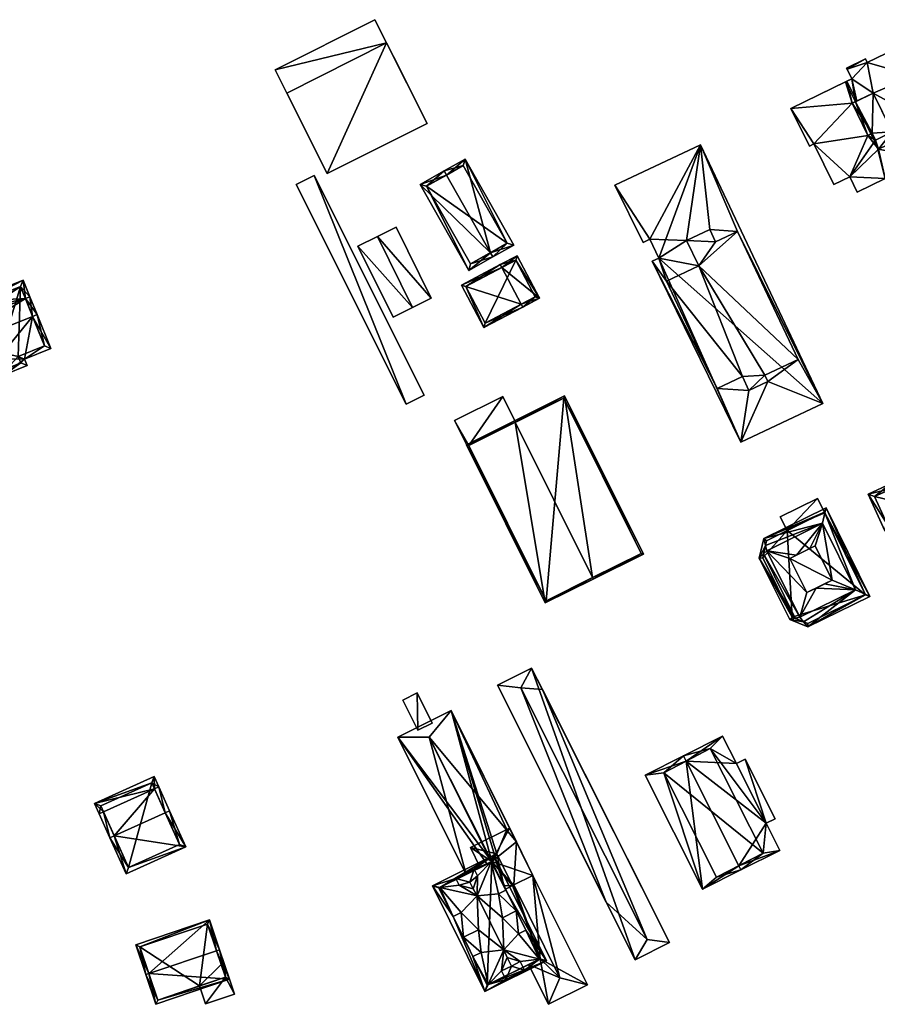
# Model space of a CAD drawing. Header units: inches. Extents: x 2685601 to 2690022, y 1235992 to 1239010.
# Tile 106 of 256: x 2686160 to 2686293, y 1237142 to 1237295. Entities that reach past the tile are written whole.
import ezdxf

# ---------------------------------------------------------------- set-up
doc = ezdxf.new("R2010")
doc.units = ezdxf.units.IN
doc.header["$MEASUREMENT"] = 0
for name, color, linetype in [('Flugdach', 10, 'Continuous'), ('Gebaeude Einzelhaus', 10, 'Continuous'), ('Offenes Gebaeude', 10, 'Continuous')]:
    doc.layers.add(name, color=color, linetype=linetype)

msp = doc.modelspace()

# ---------------------------------------------------------------- meshes
at = {"layer": 'Flugdach'}
mesh = msp.add_polyface(dxfattribs=at)
corners = [(2686216.535, 1237291.521, 429.299), (2686199.25, 1237287.36, 429.299), (2686201.067, 1237283.746, 429.299), (2686214.719, 1237295.135, 429.299), (2686216.535, 1237291.521, 429.199), (2686217.581, 1237289.44, 429.299), (2686217.581, 1237289.44, 429.199), (2686214.719, 1237295.135, 429.199), (2686199.25, 1237287.36, 429.199), (2686201.067, 1237283.746, 429.199), (2686202.113, 1237281.665, 429.199), (2686202.113, 1237281.665, 429.299)]
mesh.append_faces([[corners[k] for k in face] for face in [(3, 1, 0), (0, 1, 2)]], dxfattribs={"color": 13})
mesh.append_faces([[corners[k] for k in face] for face in [(8, 4, 9), (8, 7, 4), (2, 10, 11), (1, 9, 2), (2, 9, 10), (1, 8, 9), (1, 3, 8), (8, 3, 7), (0, 7, 3), (0, 4, 7), (0, 5, 4), (4, 5, 6)]], dxfattribs={"color": 41})
mesh = msp.add_polyface(dxfattribs=at)
corners = [(2686240.684, 1237191.256, 428.021), (2686239.015, 1237194.584, 428.021), (2686237.349, 1237191.514, 428.84), (2686256.916, 1237152.505, 428.839), (2686260.374, 1237152.005, 428.021), (2686255.073, 1237149.346, 428.021), (2686233.714, 1237191.925, 428.021), (2686250.59, 1237158.282, 428.021), (2686260.374, 1237152.005, 427.921), (2686255.073, 1237149.346, 427.921), (2686239.015, 1237194.584, 427.921), (2686233.714, 1237191.925, 427.921)]
mesh.append_faces([[corners[k] for k in face] for face in [(7, 2, 6), (7, 3, 2), (7, 5, 3), (1, 6, 2), (5, 4, 3), (0, 3, 4), (0, 2, 3), (0, 1, 2)]], dxfattribs={"color": 13})
mesh.append_faces([[corners[k] for k in face] for face in [(10, 9, 11), (8, 9, 10), (7, 11, 9), (7, 6, 11), (5, 7, 9), (6, 1, 11), (11, 1, 10), (0, 8, 10), (1, 0, 10), (0, 4, 8), (4, 5, 8), (8, 5, 9)]], dxfattribs={"color": 41})
at = {"layer": 'Gebaeude Einzelhaus'}
mesh = msp.add_polyface(dxfattribs=at)
corners = [(2686207.338, 1237271.271, 432.112), (2686222.806, 1237279.048, 432.112), (2686216.535, 1237291.521, 432.112), (2686201.066, 1237283.746, 432.112), (2686201.067, 1237283.746, 429.299), (2686216.535, 1237291.521, 429.299), (2686216.535, 1237291.521, 420.496), (2686201.066, 1237283.746, 420.496), (2686201.067, 1237283.746, 429.199), (2686216.535, 1237291.521, 429.199), (2686202.112, 1237281.665, 429.299), (2686202.112, 1237281.665, 429.199), (2686207.338, 1237271.271, 420.496), (2686222.806, 1237279.048, 420.496), (2686217.581, 1237289.44, 429.199), (2686217.581, 1237289.44, 429.299)]
mesh.append_faces([[corners[k] for k in face] for face in [(0, 2, 3), (0, 1, 2)]], dxfattribs={"color": 13})
mesh.append_faces([[corners[k] for k in face] for face in [(7, 6, 12), (12, 6, 13), (1, 15, 2), (2, 15, 5), (1, 14, 15), (14, 6, 9), (1, 13, 14), (14, 13, 6), (1, 0, 13), (13, 0, 12), (0, 11, 12), (12, 11, 7), (7, 11, 8), (3, 10, 0), (0, 10, 11), (3, 4, 10), (6, 8, 9), (6, 7, 8), (3, 2, 4), (4, 2, 5)]], dxfattribs={"color": 41})
mesh = msp.add_polyface(dxfattribs=at)
corners = [(2686294.896, 1237277.721, 439.545), (2686291.823, 1237277.541, 439.545), (2686292.344, 1237276.474, 439.545), (2686291.949, 1237283.753, 439.545), (2686288.698, 1237282.165, 439.545), (2686291.123, 1237277.2, 439.545), (2686296.94, 1237291.355, 436.669), (2686298.211, 1237286.436, 436.669), (2686299.125, 1237286.881, 436.669), (2686291.05, 1237288.478, 436.669), (2686291.949, 1237283.753, 436.669), (2686298.37, 1237280.21, 436.669), (2686301.664, 1237279.369, 436.669), (2686287.928, 1237287.437, 436.669), (2686290.771, 1237289.048, 436.669), (2686288.639, 1237285.983, 436.669), (2686287.84, 1237287.616, 436.669), (2686289.413, 1237282.514, 436.669), (2686287.896, 1237285.62, 436.669), (2686294.584, 1237278.36, 436.669), (2686299.336, 1237278.232, 436.669), (2686282.763, 1237275.861, 437.996), (2686291.123, 1237277.2, 437.996), (2686288.698, 1237282.165, 437.996), (2686288.333, 1237270.774, 437.996), (2686292.344, 1237276.474, 437.996), (2686291.823, 1237277.541, 437.996), (2686287.896, 1237285.62, 437.996), (2686289.413, 1237282.514, 437.996), (2686279.216, 1237281.38, 437.996), (2686282.075, 1237275.526, 437.996), (2686285.843, 1237269.558, 437.996), (2686293.814, 1237270.513, 437.996), (2686289.493, 1237268.401, 437.996), (2686301.746, 1237273.3, 437.996), (2686294.243, 1237269.635, 437.996), (2686294.896, 1237277.721, 437.996), (2686298.37, 1237280.21, 437.996), (2686294.584, 1237278.36, 437.996), (2686291.823, 1237277.541, 416.131), (2686294.896, 1237277.721, 416.131), (2686292.344, 1237276.474, 416.131), (2686291.949, 1237283.753, 416.131), (2686289.196, 1237282.408, 416.131), (2686291.621, 1237277.443, 416.131), (2686291.123, 1237277.2, 416.131), (2686288.698, 1237282.165, 416.131), (2686291.05, 1237288.478, 416.131), (2686296.94, 1237291.355, 416.131), (2686290.771, 1237289.048, 416.131), (2686287.84, 1237287.616, 416.131), (2686287.928, 1237287.437, 416.131), (2686288.639, 1237285.983, 416.131), (2686287.679, 1237285.514, 416.131), (2686287.679, 1237285.514, 436.669), (2686301.664, 1237279.369, 416.131), (2686299.336, 1237278.232, 416.131), (2686298.211, 1237286.436, 416.131), (2686299.125, 1237286.881, 416.131), (2686292.796, 1237275.038, 416.131), (2686279.216, 1237281.38, 416.131), (2686282.075, 1237275.526, 416.131), (2686282.763, 1237275.861, 416.131), (2686285.843, 1237269.558, 416.131), (2686288.333, 1237270.774, 416.131), (2686289.493, 1237268.401, 416.131), (2686293.814, 1237270.513, 416.131), (2686294.243, 1237269.635, 416.131), (2686301.746, 1237273.3, 416.131)]
mesh.append_faces([[corners[k] for k in face] for face in [(36, 37, 38), (36, 34, 37), (25, 32, 36), (36, 32, 34), (34, 32, 35), (25, 24, 32), (32, 24, 33), (24, 21, 31), (21, 29, 30), (21, 23, 29), (29, 23, 27), (27, 23, 28), (26, 22, 25), (25, 22, 24), (24, 22, 21), (21, 22, 23), (12, 11, 20), (11, 10, 19), (10, 15, 17), (17, 15, 18), (13, 14, 16), (10, 9, 15), (15, 9, 13), (13, 9, 14), (12, 7, 11), (11, 7, 10), (10, 7, 9), (9, 7, 6), (6, 7, 8), (5, 1, 4), (4, 1, 3), (3, 1, 0), (0, 1, 2)]], dxfattribs={"color": 13})
mesh.append_faces([[corners[k] for k in face] for face in [(68, 59, 56), (59, 45, 44), (46, 53, 43), (46, 60, 53), (45, 62, 46), (46, 62, 60), (60, 62, 61), (59, 64, 45), (45, 64, 62), (62, 64, 63), (67, 66, 68), (68, 66, 59), (59, 66, 64), (64, 66, 65), (27, 28, 18), (18, 28, 17), (38, 37, 19), (19, 37, 11), (37, 20, 11), (20, 68, 56), (37, 34, 20), (20, 34, 68), (34, 35, 68), (68, 35, 67), (35, 32, 67), (67, 32, 66), (32, 33, 66), (66, 33, 65), (33, 24, 65), (65, 24, 64), (24, 31, 64), (64, 31, 63), (31, 21, 63), (63, 21, 62), (21, 30, 62), (62, 30, 61), (30, 29, 61), (61, 29, 60), (29, 54, 60), (60, 54, 53), (29, 27, 54), (54, 27, 18), (41, 44, 39), (40, 59, 41), (41, 59, 44), (40, 56, 59), (42, 57, 40), (40, 57, 56), (56, 57, 55), (57, 48, 58), (42, 47, 57), (57, 47, 48), (47, 51, 49), (49, 51, 50), (53, 52, 43), (43, 52, 42), (42, 52, 47), (47, 52, 51), (6, 8, 48), (48, 8, 58), (8, 7, 58), (58, 7, 57), (7, 12, 57), (57, 12, 55), (12, 20, 55), (55, 20, 56), (18, 53, 54), (15, 52, 18), (18, 52, 53), (15, 13, 52), (52, 13, 51), (13, 16, 51), (51, 16, 50), (16, 14, 50), (50, 14, 49), (14, 9, 49), (49, 9, 47), (9, 6, 47), (47, 6, 48), (43, 45, 46), (43, 44, 45), (42, 39, 43), (43, 39, 44), (42, 40, 39), (39, 40, 41), (2, 1, 25), (25, 1, 26), (22, 26, 5), (5, 26, 1), (23, 22, 4), (4, 22, 5), (10, 28, 3), (3, 28, 4), (4, 28, 23), (10, 17, 28), (3, 38, 10), (10, 38, 19), (3, 0, 38), (38, 0, 36), (0, 2, 36), (36, 2, 25)]], dxfattribs={"color": 41})
mesh = msp.add_polyface(dxfattribs=at)
corners = [(2686263.039, 1237260.915, 430.884), (2686257.331, 1237261.076, 430.884), (2686258.716, 1237258.144, 430.884), (2686251.934, 1237269.471, 430.884), (2686265.191, 1237275.735, 430.884), (2686256.289, 1237260.584, 430.884), (2686259.9, 1237254.594, 430.884), (2686257.716, 1237257.671, 430.884), (2686264.908, 1237256.959, 430.884), (2686267.771, 1237237.93, 430.884), (2686271.455, 1237229.631, 430.883), (2686275.629, 1237239.016, 430.883), (2686284.141, 1237235.625, 430.883), (2686272.698, 1237237.631, 430.883), (2686270.939, 1237262.295, 430.884), (2686280.32, 1237242.435, 430.883), (2686266.623, 1237262.608, 430.884), (2686267.53, 1237260.685, 430.884), (2686275.164, 1237239.999, 430.883), (2686271.684, 1237239.779, 430.884), (2686271.684, 1237239.779, 433.538), (2686259.9, 1237254.594, 433.538), (2686267.771, 1237237.93, 433.538), (2686272.698, 1237237.631, 433.538), (2686275.164, 1237239.999, 433.538), (2686264.908, 1237256.959, 433.538), (2686275.629, 1237239.016, 433.538), (2686280.32, 1237242.435, 433.538), (2686270.939, 1237262.295, 433.538), (2686267.53, 1237260.685, 433.538), (2686266.623, 1237262.608, 433.538), (2686263.039, 1237260.915, 433.538), (2686251.934, 1237269.471, 416.945), (2686265.191, 1237275.735, 416.945), (2686256.289, 1237260.584, 416.945), (2686257.331, 1237261.076, 416.945), (2686258.716, 1237258.144, 416.945), (2686257.716, 1237257.671, 416.945), (2686271.455, 1237229.631, 416.945), (2686284.141, 1237235.625, 416.945)]
mesh.append_faces([[corners[k] for k in face] for face in [(31, 25, 29), (30, 31, 29), (29, 25, 28), (28, 25, 27), (27, 25, 24), (26, 24, 23), (25, 21, 20), (24, 25, 20), (23, 24, 20), (20, 21, 22), (9, 13, 19), (11, 15, 18), (14, 16, 17), (14, 4, 16), (16, 4, 0), (11, 12, 15), (15, 12, 14), (14, 12, 4), (9, 10, 13), (13, 10, 11), (11, 10, 12), (6, 7, 9), (9, 7, 10), (8, 2, 6), (2, 8, 0), (6, 2, 7), (5, 1, 3), (1, 0, 4), (3, 1, 4), (0, 1, 2)]], dxfattribs={"color": 13})
mesh.append_faces([[corners[k] for k in face] for face in [(33, 35, 32), (32, 35, 34), (37, 36, 38), (38, 36, 39), (39, 36, 33), (33, 36, 35), (4, 12, 33), (33, 12, 39), (12, 10, 39), (39, 10, 38), (10, 7, 38), (38, 7, 37), (7, 2, 37), (37, 2, 36), (2, 1, 36), (36, 1, 35), (1, 5, 35), (35, 5, 34), (5, 3, 34), (34, 3, 32), (3, 4, 32), (32, 4, 33), (22, 6, 9), (22, 21, 6), (21, 8, 6), (21, 25, 8), (25, 0, 8), (25, 31, 0), (31, 16, 0), (31, 30, 16), (30, 17, 16), (30, 29, 17), (29, 14, 17), (29, 28, 14), (28, 15, 14), (28, 27, 15), (27, 18, 15), (27, 24, 18), (24, 11, 18), (24, 26, 11), (26, 13, 11), (26, 23, 13), (23, 19, 13), (23, 20, 19), (20, 9, 19), (20, 22, 9)]], dxfattribs={"color": 41})
mesh = msp.add_polyface(dxfattribs=at)
corners = [(2686225.816, 1237271.044, 430.122), (2686225.448, 1237271.696, 430.122), (2686221.714, 1237269.589, 427.882), (2686232.615, 1237258.998, 430.122), (2686229.25, 1237256.236, 427.882), (2686232.984, 1237258.344, 430.122), (2686236.23, 1237260.176, 427.632), (2686228.694, 1237273.529, 427.632), (2686229.535, 1237257.258, 428.274), (2686222.735, 1237269.304, 428.273), (2686235.209, 1237260.461, 428.132), (2686228.409, 1237272.508, 428.133), (2686229.535, 1237257.258, 420.098), (2686235.209, 1237260.461, 420.098), (2686228.409, 1237272.508, 420.098), (2686222.735, 1237269.304, 420.098)]
mesh.append_faces([[corners[k] for k in face] for face in [(0, 9, 1), (11, 0, 1), (1, 9, 2), (10, 11, 7), (7, 11, 1), (6, 10, 7), (5, 8, 3), (3, 10, 5), (5, 10, 6), (9, 8, 4), (2, 9, 4), (4, 8, 5), (3, 7, 0), (0, 7, 1), (5, 6, 3), (3, 6, 7), (3, 4, 5), (0, 2, 3), (3, 2, 4), (0, 1, 2)]], dxfattribs={"color": 13})
mesh.append_faces([[corners[k] for k in face] for face in [(13, 15, 14), (13, 12, 15), (8, 9, 12), (12, 9, 15), (0, 11, 9), (9, 11, 15), (15, 11, 14), (11, 10, 14), (14, 10, 13), (10, 12, 13), (10, 8, 12), (10, 3, 8)]], dxfattribs={"color": 41})
mesh = msp.add_polyface(dxfattribs=at)
corners = [(2686237.41, 1237251.016, 428.711), (2686228.123, 1237253.959, 425.725), (2686231.61, 1237247.376, 425.725), (2686234.391, 1237256.713, 428.711), (2686234.156, 1237257.156, 428.711), (2686237.644, 1237250.574, 428.711), (2686240.234, 1237251.946, 426.886), (2686236.746, 1237258.528, 426.886), (2686228.799, 1237253.751, 425.944), (2686236.539, 1237257.851, 427.197), (2686231.818, 1237248.053, 425.944), (2686239.558, 1237252.154, 427.197), (2686239.558, 1237252.154, 420.117), (2686236.539, 1237257.851, 420.117), (2686228.799, 1237253.751, 420.117), (2686231.818, 1237248.053, 420.117)]
mesh.append_faces([[corners[k] for k in face] for face in [(11, 9, 6), (6, 9, 7), (10, 0, 5), (5, 0, 11), (5, 11, 6), (8, 10, 2), (2, 10, 5), (1, 8, 2), (3, 8, 4), (9, 3, 4), (7, 9, 4), (4, 8, 1), (3, 7, 4), (5, 6, 0), (0, 6, 3), (3, 6, 7), (0, 2, 5), (4, 1, 3), (3, 1, 0), (0, 1, 2)]], dxfattribs={"color": 13})
mesh.append_faces([[corners[k] for k in face] for face in [(13, 15, 14), (12, 15, 13), (10, 15, 12), (10, 12, 0), (0, 12, 11), (14, 15, 8), (8, 15, 10), (13, 14, 8), (3, 13, 8), (9, 13, 3), (12, 13, 9), (11, 12, 9)]], dxfattribs={"color": 41})
mesh = msp.add_polyface(dxfattribs=at)
corners = [(2686160.544, 1237251.88, 434.908), (2686160.206, 1237254.733, 433.391), (2686151.914, 1237251.404, 433.391), (2686161.24, 1237252.159, 434.908), (2686152.491, 1237249.965, 434.239), (2686145.197, 1237245.72, 434.908), (2686144.045, 1237246.575, 434.239), (2686144.5, 1237245.44, 434.908), (2686145.61, 1237242.675, 437.561), (2686146.307, 1237242.955, 437.561), (2686161.654, 1237249.116, 437.561), (2686162.349, 1237249.395, 437.561), (2686147.13, 1237238.89, 434.466), (2686156.268, 1237242.558, 434.466), (2686160.41, 1237242.49, 433.249), (2686157.263, 1237240.081, 432.442), (2686160.806, 1237241.504, 432.442), (2686164.468, 1237244.118, 433.249), (2686145.021, 1237246.159, 434.649), (2686147.548, 1237239.865, 435.034), (2686157.679, 1237241.058, 433.012), (2686156.684, 1237243.533, 435.035), (2686159.83, 1237241.921, 433.012), (2686163.493, 1237244.534, 433.816), (2686159.434, 1237242.906, 433.817), (2686159.79, 1237253.758, 433.8), (2686152.89, 1237250.988, 433.801), (2686153.466, 1237249.549, 434.649), (2686163.493, 1237244.534, 424.627), (2686159.79, 1237253.758, 424.627), (2686152.89, 1237250.988, 424.627), (2686153.466, 1237249.549, 424.627), (2686145.021, 1237246.159, 424.627), (2686147.548, 1237239.865, 424.627), (2686156.684, 1237243.533, 424.627), (2686157.679, 1237241.058, 424.627), (2686159.83, 1237241.921, 424.627), (2686159.434, 1237242.906, 424.627)]
mesh.append_faces([[corners[k] for k in face] for face in [(27, 18, 4), (26, 27, 4), (2, 26, 4), (25, 26, 1), (1, 26, 2), (0, 25, 3), (3, 25, 1), (10, 0, 11), (23, 10, 11), (11, 0, 3), (17, 23, 11), (22, 24, 14), (14, 24, 23), (14, 23, 17), (16, 22, 14), (20, 22, 15), (15, 22, 16), (21, 20, 13), (19, 21, 13), (13, 20, 15), (12, 19, 13), (9, 19, 8), (5, 9, 8), (8, 19, 12), (18, 5, 7), (7, 5, 8), (4, 18, 6), (6, 18, 7), (10, 17, 11), (10, 14, 17), (14, 15, 16), (9, 13, 10), (10, 13, 14), (14, 13, 15), (8, 12, 9), (9, 12, 13), (0, 10, 3), (3, 10, 11), (7, 9, 5), (5, 9, 0), (0, 9, 10), (7, 8, 9), (5, 6, 7), (0, 4, 5), (5, 4, 6), (0, 2, 4), (3, 1, 0), (0, 1, 2)]], dxfattribs={"color": 13})
mesh.append_faces([[corners[k] for k in face] for face in [(35, 37, 36), (34, 37, 35), (31, 34, 33), (31, 33, 32), (29, 37, 34), (29, 34, 31), (29, 31, 30), (28, 37, 29), (23, 37, 28), (24, 37, 23), (36, 37, 22), (22, 37, 24), (35, 36, 22), (20, 35, 22), (34, 35, 20), (21, 34, 20), (33, 34, 19), (19, 34, 21), (9, 33, 19), (32, 33, 5), (5, 33, 9), (18, 32, 5), (31, 32, 27), (27, 32, 18), (30, 31, 26), (26, 31, 27), (29, 30, 25), (25, 30, 26), (28, 29, 0), (0, 29, 25), (10, 28, 0), (23, 28, 10)]], dxfattribs={"color": 41})
mesh = msp.add_polyface(dxfattribs=at)
corners = [(2686248.433, 1237208.606, 431.469), (2686256.331, 1237212.256, 430.475), (2686244.124, 1237236.79, 430.475), (2686248.544, 1237208.383, 431.469), (2686236.449, 1237232.692, 431.47), (2686236.338, 1237232.915, 431.47), (2686228.921, 1237229.225, 430.225), (2686241.128, 1237204.693, 430.225), (2686255.996, 1237212.369, 430.504), (2686241.24, 1237205.028, 430.263), (2686244.011, 1237236.455, 430.504), (2686229.256, 1237229.113, 430.263), (2686244.011, 1237236.455, 420.673), (2686255.996, 1237212.369, 420.673), (2686236.503, 1237232.719, 429.362), (2686236.503, 1237232.719, 429.262), (2686229.256, 1237229.113, 420.673), (2686229.256, 1237229.113, 429.262), (2686229.256, 1237229.113, 429.362), (2686229.897, 1237227.825, 429.262), (2686241.24, 1237205.028, 420.673), (2686229.897, 1237227.825, 429.362)]
mesh.append_faces([[corners[k] for k in face] for face in [(11, 9, 6), (6, 9, 7), (4, 11, 5), (10, 4, 5), (5, 11, 6), (8, 10, 2), (2, 10, 5), (1, 8, 2), (9, 0, 3), (3, 0, 8), (7, 9, 3), (3, 8, 1), (4, 7, 0), (0, 7, 3), (5, 6, 4), (4, 6, 7), (0, 2, 4), (4, 2, 5), (3, 1, 0), (0, 1, 2)]], dxfattribs={"color": 13})
mesh.append_faces([[corners[k] for k in face] for face in [(12, 20, 16), (13, 20, 12), (8, 0, 13), (13, 0, 20), (20, 0, 9), (16, 19, 17), (21, 11, 18), (19, 9, 21), (21, 9, 11), (16, 20, 19), (19, 20, 9), (11, 14, 18), (15, 16, 17), (15, 12, 16), (14, 10, 15), (15, 10, 12), (11, 4, 14), (14, 4, 10), (10, 8, 12), (12, 8, 13)]], dxfattribs={"color": 41})
mesh = msp.add_polyface(dxfattribs=at)
corners = [(2686295.045, 1237222.498, 424.285), (2686298.073, 1237224.703, 423.226), (2686294.734, 1237223.18, 424.285), (2686300.661, 1237219.024, 423.226), (2686297.013, 1237218.184, 424.285), (2686297.324, 1237217.501, 424.285), (2686291.179, 1237221.559, 423.226), (2686293.769, 1237215.88, 423.226), (2686297.701, 1237223.709, 423.443), (2686299.668, 1237219.395, 423.442), (2686292.173, 1237221.188, 423.429), (2686294.14, 1237216.874, 423.429), (2686294.14, 1237216.874, 418.085), (2686299.668, 1237219.395, 418.085), (2686297.701, 1237223.709, 418.085), (2686292.173, 1237221.188, 418.085)]
mesh.append_faces([[corners[k] for k in face] for face in [(5, 11, 4), (4, 9, 5), (5, 9, 3), (7, 11, 5), (10, 11, 6), (6, 11, 7), (0, 10, 2), (8, 0, 2), (2, 10, 6), (9, 8, 1), (3, 9, 1), (1, 8, 2), (0, 7, 4), (4, 7, 5), (0, 6, 7), (0, 2, 6), (3, 4, 5), (3, 0, 4), (3, 1, 0), (0, 1, 2)]], dxfattribs={"color": 13})
mesh.append_faces([[corners[k] for k in face] for face in [(13, 15, 14), (13, 12, 15), (11, 10, 12), (12, 10, 15), (0, 15, 10), (0, 14, 15), (0, 8, 14), (8, 9, 14), (14, 9, 13), (9, 4, 13), (13, 4, 12), (12, 4, 11)]], dxfattribs={"color": 41})
mesh = msp.add_polyface(dxfattribs=at)
corners = [(2686283.351, 1237220.899, 424.811), (2686278.615, 1237215.891, 425.226), (2686284.411, 1237218.754, 425.226), (2686277.555, 1237218.035, 424.811), (2686284.411, 1237218.754, 418.278), (2686283.351, 1237220.899, 418.278), (2686277.555, 1237218.035, 418.278), (2686278.615, 1237215.891, 418.278)]
mesh.append_faces([[corners[k] for k in face] for face in [(3, 1, 0), (0, 1, 2)]], dxfattribs={"color": 13})
mesh.append_faces([[corners[k] for k in face] for face in [(4, 7, 5), (5, 7, 6), (6, 7, 3), (3, 7, 1), (3, 0, 6), (6, 0, 5), (5, 0, 4), (4, 0, 2)]], dxfattribs={"color": 41})
mesh = msp.add_polyface(dxfattribs=at)
corners = [(2686275.277, 1237213.605, 435.352), (2686274.303, 1237211.639, 433.43), (2686274.966, 1237212.281, 435.352), (2686275.014, 1237214.669, 433.43), (2686275.481, 1237212.779, 436.844), (2686284.105, 1237217.039, 436.844), (2686284.484, 1237218.668, 434.523), (2686284.663, 1237219.436, 433.43), (2686279.875, 1237202.294, 435.301), (2686279.014, 1237202.104, 433.43), (2686280.584, 1237202.451, 436.844), (2686281.846, 1237200.953, 433.43), (2686281.154, 1237201.774, 435.301), (2686291.45, 1237205.699, 433.43), (2686290.732, 1237206.024, 434.524), (2686289.208, 1237206.713, 436.844), (2686280.055, 1237212.102, 438.137), (2686282.141, 1237213.133, 438.137), (2686281.659, 1237206.275, 437.748), (2686279.03, 1237211.595, 437.748), (2686283.097, 1237206.986, 438.294), (2686282.971, 1237213.543, 437.794), (2686285.6, 1237208.223, 437.794), (2686284.39, 1237207.624, 438.294), (2686285.6, 1237208.223, 438.55), (2686279.03, 1237211.595, 438.55), (2686281.659, 1237206.275, 438.55), (2686282.971, 1237213.543, 438.55), (2686284.436, 1237218.766, 434.328), (2686275.446, 1237214.325, 434.327), (2686279.378, 1237202.496, 434.523), (2686274.83, 1237211.7, 434.522), (2686290.78, 1237205.926, 434.328), (2686281.826, 1237201.501, 434.328), (2686284.436, 1237218.766, 418.278), (2686290.78, 1237205.926, 418.278), (2686278.615, 1237215.891, 425.226), (2686275.446, 1237214.325, 418.278), (2686284.411, 1237218.754, 425.226), (2686284.411, 1237218.754, 418.278), (2686278.615, 1237215.891, 418.278), (2686274.83, 1237211.7, 418.278), (2686279.378, 1237202.496, 418.278), (2686281.826, 1237201.501, 418.278)]
mesh.append_faces([[corners[k] for k in face] for face in [(6, 28, 7), (14, 6, 7), (32, 14, 13), (13, 14, 7), (12, 33, 11), (11, 33, 32), (11, 32, 13), (8, 12, 9), (30, 8, 9), (9, 12, 11), (31, 30, 1), (2, 31, 1), (0, 2, 1), (1, 30, 9), (29, 0, 3), (28, 29, 3), (7, 28, 3), (3, 0, 1), (27, 25, 24), (24, 25, 26), (15, 20, 10), (15, 23, 20), (15, 22, 23), (15, 5, 22), (22, 5, 21), (21, 5, 17), (18, 10, 20), (16, 4, 19), (19, 4, 18), (18, 4, 10), (5, 16, 17), (5, 4, 16), (13, 6, 14), (14, 6, 15), (15, 6, 5), (13, 7, 6), (11, 15, 12), (12, 15, 10), (11, 14, 15), (11, 13, 14), (9, 12, 8), (8, 12, 10), (9, 11, 12), (2, 10, 4), (2, 8, 10), (2, 1, 8), (8, 1, 9), (5, 0, 4), (7, 3, 6), (6, 3, 5), (5, 3, 0), (0, 2, 4), (3, 1, 0), (0, 1, 2)]], dxfattribs={"color": 13})
mesh.append_faces([[corners[k] for k in face] for face in [(35, 39, 34), (35, 40, 39), (40, 41, 37), (35, 42, 40), (40, 42, 41), (35, 43, 42), (33, 42, 43), (8, 30, 12), (12, 30, 33), (33, 30, 42), (32, 33, 35), (35, 33, 43), (30, 31, 42), (42, 31, 41), (0, 31, 2), (0, 29, 31), (31, 29, 41), (41, 29, 37), (37, 36, 40), (38, 34, 39), (36, 28, 38), (38, 28, 34), (37, 29, 36), (36, 29, 28), (14, 32, 6), (6, 32, 28), (28, 32, 34), (34, 32, 35), (22, 21, 24), (24, 21, 27), (24, 23, 22), (24, 20, 23), (24, 26, 20), (20, 26, 18), (19, 18, 25), (25, 18, 26), (16, 27, 17), (17, 27, 21), (16, 25, 27), (16, 19, 25)]], dxfattribs={"color": 41})
mesh = msp.add_polyface(dxfattribs=at)
corners = [(2686221.347, 1237184.933, 427.246), (2686221.281, 1237190.73, 427.246), (2686219.023, 1237189.608, 427.246), (2686223.605, 1237186.054, 427.246), (2686223.605, 1237186.054, 421.091), (2686221.347, 1237184.933, 421.091), (2686221.281, 1237190.73, 421.091), (2686219.023, 1237189.608, 421.091)]
mesh.append_faces([[corners[k] for k in face] for face in [(3, 1, 0), (0, 1, 2)]], dxfattribs={"color": 13})
mesh.append_faces([[corners[k] for k in face] for face in [(6, 5, 7), (6, 4, 5), (0, 2, 5), (5, 2, 7), (2, 1, 7), (7, 1, 6), (1, 3, 6), (6, 3, 4), (3, 0, 4), (4, 0, 5)]], dxfattribs={"color": 41})
mesh = msp.add_polyface(dxfattribs=at)
corners = [(2686262.971, 1237180.158, 434.056), (2686256.618, 1237177.974, 430.074), (2686265.489, 1237160.279, 430.074), (2686262.569, 1237180.959, 434.056), (2686271.113, 1237163.917, 434.056), (2686271.441, 1237163.263, 434.056), (2686272.101, 1237180.441, 429.386), (2686275.389, 1237170.506, 430.24), (2686276.743, 1237171.185, 429.386), (2686270.748, 1237179.763, 430.24), (2686277.498, 1237166.3, 430.24), (2686268.625, 1237183.995, 430.24), (2686266.7, 1237182.1, 431.688), (2686259.5, 1237178.35, 431.716), (2686267.65, 1237162.15, 431.731), (2686274.9, 1237165.85, 431.662), (2686259.5, 1237178.35, 421.103), (2686266.7, 1237182.1, 421.103), (2686267.65, 1237162.15, 421.103), (2686274.9, 1237165.85, 421.103)]
mesh.append_faces([[corners[k] for k in face] for face in [(7, 15, 12), (7, 12, 9), (7, 9, 6), (7, 6, 8), (10, 15, 7), (4, 15, 5), (14, 4, 5), (5, 15, 10), (13, 14, 2), (2, 14, 5), (1, 13, 2), (0, 13, 3), (12, 0, 3), (3, 13, 1), (9, 12, 11), (11, 12, 3), (10, 4, 5), (0, 11, 3), (0, 9, 11), (10, 7, 4), (4, 7, 0), (0, 7, 9), (9, 7, 6), (6, 7, 8), (0, 2, 4), (4, 2, 5), (3, 1, 0), (0, 1, 2)]], dxfattribs={"color": 13})
mesh.append_faces([[corners[k] for k in face] for face in [(16, 19, 18), (17, 19, 16), (15, 19, 17), (15, 17, 12), (18, 19, 15), (4, 18, 15), (14, 18, 4), (16, 18, 13), (13, 18, 14), (0, 16, 13), (17, 16, 12), (12, 16, 0)]], dxfattribs={"color": 41})
mesh = msp.add_polyface(dxfattribs=at)
corners = [(2686180.531, 1237175.847, 442.469), (2686180.494, 1237177.756, 441.64), (2686171.228, 1237173.581, 441.64), (2686181.215, 1237176.155, 442.469), (2686172.632, 1237172.288, 442.469), (2686171.949, 1237171.98, 442.469), (2686182.203, 1237172.138, 446.452), (2686182.886, 1237172.446, 446.452), (2686174.304, 1237168.579, 446.452), (2686173.62, 1237168.271, 446.452), (2686185.411, 1237166.841, 441.64), (2686176.146, 1237162.666, 441.64), (2686180.118, 1237176.764, 441.994), (2686172.219, 1237173.205, 441.994), (2686176.521, 1237163.659, 442.228), (2686184.42, 1237167.218, 442.228), (2686184.42, 1237167.218, 430.642), (2686180.118, 1237176.764, 430.642), (2686172.219, 1237173.205, 430.642), (2686176.521, 1237163.659, 430.642)]
mesh.append_faces([[corners[k] for k in face] for face in [(15, 6, 7), (10, 14, 15), (10, 15, 7), (11, 14, 10), (8, 14, 9), (4, 8, 9), (9, 14, 11), (13, 4, 5), (5, 4, 9), (12, 13, 2), (2, 13, 5), (1, 12, 2), (0, 12, 3), (6, 0, 3), (7, 6, 3), (3, 12, 1), (11, 8, 9), (11, 10, 8), (8, 10, 6), (6, 10, 7), (8, 4, 9), (9, 4, 5), (6, 0, 8), (8, 0, 4), (7, 3, 6), (6, 3, 0), (0, 2, 4), (4, 2, 5), (3, 1, 0), (0, 1, 2)]], dxfattribs={"color": 13})
mesh.append_faces([[corners[k] for k in face] for face in [(17, 19, 18), (16, 19, 17), (15, 19, 16), (14, 19, 15), (8, 19, 14), (18, 19, 4), (4, 19, 8), (13, 18, 4), (17, 18, 13), (12, 17, 13), (16, 17, 0), (0, 17, 12), (6, 16, 0), (15, 16, 6)]], dxfattribs={"color": 41})
mesh = msp.add_polyface(dxfattribs=at)
corners = [(2686230.638, 1237162.341, 433.513), (2686230.546, 1237159.246, 436.389), (2686232.73, 1237164.504, 432.453), (2686227.766, 1237160.914, 433.513), (2686224.777, 1237160.552, 432.454), (2686229.934, 1237160.357, 435.054), (2686230.123, 1237163.378, 432.294), (2686233.168, 1237165.559, 431.664), (2686227.251, 1237161.951, 432.294), (2686223.619, 1237160.814, 431.664), (2686235.034, 1237160.119, 432.351), (2686241.324, 1237149.148, 431.664), (2686233.899, 1237159.555, 433.513), (2686234.492, 1237155.843, 434.54), (2686234.71, 1237150.87, 436.389), (2686236.979, 1237153.356, 433.513), (2686240.219, 1237149.436, 432.453), (2686238.114, 1237153.92, 432.352), (2686229.909, 1237149.843, 432.308), (2686231.775, 1237144.403, 431.664), (2686232.265, 1237145.484, 432.454), (2686226.828, 1237156.041, 432.307), (2686231.167, 1237150.468, 433.513), (2686230.754, 1237153.986, 434.54), (2686228.086, 1237156.666, 433.513), (2686234.36, 1237147.648, 433.513), (2686237.23, 1237149.074, 433.513), (2686235.225, 1237149.711, 435.054), (2686235.035, 1237146.29, 431.916), (2686237.905, 1237147.716, 431.916), (2686229.424, 1237161.384, 435.054), (2686230.123, 1237163.378, 433.513), (2686235.894, 1237148.364, 435.054), (2686237.905, 1237147.716, 433.513), (2686235.035, 1237146.29, 433.513), (2686227.251, 1237161.951, 433.513), (2686228.425, 1237152.829, 434.54), (2686226.829, 1237156.041, 433.513), (2686236.63, 1237156.906, 434.54), (2686235.034, 1237160.119, 433.513), (2686229.909, 1237149.843, 433.513), (2686238.114, 1237153.92, 433.513), (2686240.319, 1237149.485, 432.351), (2686232.83, 1237164.554, 432.351), (2686224.624, 1237160.476, 432.307), (2686232.113, 1237145.408, 432.308), (2686240.319, 1237149.485, 427.927), (2686232.83, 1237164.554, 421.09), (2686232.83, 1237164.554, 427.927), (2686240.319, 1237149.485, 421.09), (2686240.319, 1237149.485, 428.449), (2686234.945, 1237160.299, 428.979), (2686232.83, 1237164.554, 428.449), (2686234.693, 1237160.806, 428.979), (2686232.83, 1237164.554, 428.843), (2686234.945, 1237160.299, 429.079), (2686232.83, 1237164.554, 429.079), (2686228.859, 1237162.58, 428.072), (2686224.624, 1237160.476, 421.09), (2686228.859, 1237162.58, 428.172), (2686232.744, 1237164.511, 429.097), (2686231.049, 1237163.669, 427.967), (2686232.097, 1237164.19, 428.843), (2686231.049, 1237163.669, 427.867), (2686232.113, 1237145.408, 421.09), (2686238.537, 1237148.6, 427.867), (2686238.537, 1237148.6, 427.967)]
mesh.append_faces([[corners[k] for k in face] for face in [(19, 20, 11), (11, 20, 16), (19, 45, 20), (19, 18, 45), (9, 21, 19), (19, 21, 18), (9, 44, 21), (9, 4, 44), (7, 43, 2), (11, 10, 7), (7, 10, 43), (11, 17, 10), (11, 42, 17), (11, 16, 42), (7, 4, 9), (7, 2, 4), (41, 38, 15), (15, 38, 13), (22, 36, 40), (22, 23, 36), (38, 12, 13), (38, 39, 12), (36, 24, 37), (36, 23, 24), (30, 3, 5), (30, 35, 3), (32, 25, 34), (32, 27, 25), (31, 35, 30), (34, 33, 32), (32, 26, 27), (32, 33, 26), (31, 30, 0), (0, 30, 5), (16, 26, 29), (28, 11, 29), (29, 11, 16), (28, 19, 11), (25, 20, 28), (28, 20, 19), (26, 14, 27), (27, 14, 25), (14, 26, 16), (25, 14, 20), (4, 21, 24), (21, 4, 9), (23, 1, 24), (24, 1, 4), (22, 14, 23), (23, 14, 1), (18, 20, 22), (22, 20, 14), (21, 19, 18), (19, 21, 9), (18, 19, 20), (17, 11, 10), (15, 16, 17), (17, 16, 11), (13, 14, 15), (15, 14, 16), (12, 1, 13), (13, 1, 14), (2, 12, 10), (12, 2, 1), (7, 10, 11), (10, 7, 2), (4, 3, 8), (8, 9, 4), (6, 7, 8), (8, 7, 9), (0, 2, 6), (6, 2, 7), (3, 1, 5), (5, 1, 0), (1, 3, 4), (0, 1, 2)]], dxfattribs={"color": 13})
mesh.append_faces([[corners[k] for k in face] for face in [(47, 64, 58), (49, 64, 47), (20, 66, 16), (16, 66, 42), (42, 66, 50), (65, 49, 46), (65, 64, 49), (20, 45, 66), (66, 45, 65), (65, 45, 64), (21, 64, 18), (18, 64, 45), (21, 58, 64), (21, 44, 58), (47, 63, 48), (61, 62, 52), (52, 62, 54), (47, 57, 63), (63, 57, 61), (61, 57, 62), (60, 43, 56), (59, 2, 60), (60, 2, 43), (59, 4, 2), (57, 44, 59), (59, 44, 4), (47, 58, 57), (57, 58, 44), (17, 55, 10), (10, 55, 43), (43, 55, 56), (17, 51, 55), (51, 52, 53), (53, 52, 54), (17, 50, 51), (51, 50, 52), (17, 42, 50), (49, 47, 46), (46, 47, 48), (17, 38, 41), (17, 10, 38), (38, 10, 39), (17, 41, 15), (18, 22, 40), (21, 36, 37), (21, 18, 36), (36, 18, 40), (21, 37, 24), (10, 12, 39), (33, 28, 29), (33, 34, 28), (34, 25, 28), (3, 35, 8), (35, 6, 8), (35, 31, 6), (31, 0, 6), (26, 33, 29)]], dxfattribs={"color": 41})
mesh = msp.add_polyface(dxfattribs=at)
corners = [(2686179.669, 1237147.203, 445.87), (2686189.058, 1237155.513, 441.889), (2686177.638, 1237151.661, 441.889), (2686190.142, 1237150.734, 445.87), (2686190.615, 1237150.894, 445.87), (2686179.195, 1237147.043, 445.87), (2686192.161, 1237146.309, 441.723), (2686180.741, 1237142.458, 441.723), (2686188.744, 1237154.879, 442.298), (2686191.528, 1237146.623, 442.151), (2686178.271, 1237151.348, 442.297), (2686181.055, 1237143.091, 442.151), (2686190.856, 1237148.614, 439.151), (2686188.744, 1237154.879, 430.985), (2686191.528, 1237146.623, 439.151), (2686190.856, 1237148.614, 430.985), (2686178.271, 1237151.348, 430.985), (2686181.055, 1237143.091, 430.985), (2686187.536, 1237145.277, 439.151), (2686187.536, 1237145.277, 430.985), (2686191.528, 1237146.623, 430.985)]
mesh.append_faces([[corners[k] for k in face] for face in [(6, 11, 9), (7, 11, 6), (0, 11, 5), (10, 0, 5), (5, 11, 7), (2, 10, 5), (8, 10, 1), (1, 10, 2), (3, 8, 4), (9, 3, 4), (6, 9, 4), (4, 8, 1), (7, 0, 5), (7, 6, 0), (0, 6, 3), (3, 6, 4), (0, 2, 5), (4, 1, 3), (3, 1, 0), (0, 1, 2)]], dxfattribs={"color": 13})
mesh.append_faces([[corners[k] for k in face] for face in [(15, 19, 13), (13, 19, 16), (16, 19, 17), (15, 20, 19), (9, 18, 14), (18, 17, 19), (9, 11, 18), (18, 11, 17), (11, 16, 17), (0, 10, 11), (11, 10, 16), (10, 13, 16), (10, 8, 13), (13, 12, 15), (12, 9, 14), (12, 3, 9), (13, 8, 12), (12, 8, 3)]], dxfattribs={"color": 41})
mesh = msp.add_polyface(dxfattribs=at)
corners = [(2686191.528, 1237146.623, 439.151), (2686192.933, 1237144.02, 439.151), (2686191.33, 1237148.774, 439.151), (2686188.468, 1237142.514, 439.151), (2686190.856, 1237148.614, 439.151), (2686187.536, 1237145.277, 439.151), (2686190.856, 1237148.614, 430.985), (2686191.33, 1237148.774, 430.985), (2686187.536, 1237145.277, 430.985), (2686188.468, 1237142.514, 430.985), (2686192.933, 1237144.02, 430.985), (2686191.528, 1237146.623, 430.985)]
mesh.append_faces([[corners[k] for k in face] for face in [(3, 0, 5), (0, 2, 4), (3, 1, 0), (0, 1, 2)]], dxfattribs={"color": 13})
mesh.append_faces([[corners[k] for k in face] for face in [(8, 11, 9), (9, 11, 10), (10, 11, 7), (7, 11, 6), (2, 1, 7), (7, 1, 10), (1, 3, 10), (10, 3, 9), (9, 3, 8), (8, 3, 5), (7, 6, 2), (2, 6, 4)]], dxfattribs={"color": 41})
at = {"layer": 'Offenes Gebaeude'}
mesh = msp.add_polyface(dxfattribs=at)
corners = [(2686205.308, 1237270.957, 428.546), (2686219.557, 1237235.524, 428.227), (2686222.355, 1237236.925, 428.546), (2686202.51, 1237269.556, 428.227), (2686205.308, 1237270.957, 428.446), (2686222.355, 1237236.925, 428.446), (2686202.51, 1237269.556, 428.127), (2686219.557, 1237235.524, 428.127)]
mesh.append_faces([[corners[k] for k in face] for face in [(3, 1, 0), (0, 1, 2)]], dxfattribs={"color": 13})
mesh.append_faces([[corners[k] for k in face] for face in [(4, 7, 6), (5, 7, 4), (1, 7, 5), (1, 5, 2), (6, 7, 3), (3, 7, 1), (4, 6, 3), (0, 4, 3), (5, 4, 2), (2, 4, 0)]], dxfattribs={"color": 41})
mesh = msp.add_polyface(dxfattribs=at)
corners = [(2686220.549, 1237250.508, 429.541), (2686212.088, 1237260.005, 428.877), (2686217.535, 1237249.014, 428.877), (2686223.444, 1237251.943, 428.877), (2686215.103, 1237261.499, 429.541), (2686217.998, 1237262.934, 428.877), (2686220.549, 1237250.508, 429.441), (2686217.535, 1237249.014, 428.777), (2686223.444, 1237251.943, 428.777), (2686217.998, 1237262.934, 428.777), (2686215.103, 1237261.499, 429.441), (2686212.088, 1237260.005, 428.777)]
mesh.append_faces([[corners[k] for k in face] for face in [(5, 4, 3), (4, 1, 0), (3, 4, 0), (0, 1, 2)]], dxfattribs={"color": 13})
mesh.append_faces([[corners[k] for k in face] for face in [(8, 10, 9), (6, 11, 10), (6, 10, 8), (7, 11, 6), (2, 11, 7), (1, 11, 2), (10, 11, 1), (4, 10, 1), (9, 10, 5), (5, 10, 4), (8, 9, 3), (3, 9, 5), (6, 8, 3), (0, 6, 3), (7, 6, 2), (2, 6, 0)]], dxfattribs={"color": 41})
mesh = msp.add_polyface(dxfattribs=at)
corners = [(2686229.256, 1237229.113, 429.362), (2686227.064, 1237232.958, 429.362), (2686229.673, 1237227.714, 429.362), (2686234.535, 1237236.675, 429.362), (2686229.897, 1237227.825, 429.362), (2686236.503, 1237232.719, 429.362), (2686229.897, 1237227.825, 429.262), (2686229.673, 1237227.714, 429.262), (2686234.535, 1237236.675, 429.262), (2686236.503, 1237232.719, 429.262), (2686227.064, 1237232.958, 429.262), (2686229.256, 1237229.113, 429.262)]
mesh.append_faces([[corners[k] for k in face] for face in [(3, 0, 5), (0, 2, 4), (3, 1, 0), (0, 1, 2)]], dxfattribs={"color": 13})
mesh.append_faces([[corners[k] for k in face] for face in [(10, 11, 7), (7, 11, 6), (10, 8, 11), (11, 8, 9), (2, 1, 7), (7, 1, 10), (1, 3, 10), (10, 3, 8), (8, 5, 9), (8, 3, 5), (7, 6, 2), (2, 6, 4)]], dxfattribs={"color": 41})
mesh = msp.add_polyface(dxfattribs=at)
corners = [(2686223.138, 1237183.841, 429.097), (2686218.274, 1237183.88, 428.172), (2686228.859, 1237162.58, 428.172), (2686232.744, 1237164.511, 429.097), (2686226.523, 1237187.979, 428.172), (2686236.251, 1237160.948, 428.802), (2686239.221, 1237162.425, 428.172), (2686236.647, 1237167.605, 428.172), (2686232.83, 1237164.554, 429.079), (2686234.945, 1237160.299, 429.079), (2686228.859, 1237162.58, 428.072), (2686218.274, 1237183.88, 428.072), (2686236.043, 1237160.845, 428.746), (2686234.945, 1237160.299, 428.979), (2686235.581, 1237169.75, 428.072), (2686226.523, 1237187.979, 428.072), (2686239.221, 1237162.425, 428.072), (2686232.097, 1237164.19, 428.843), (2686232.83, 1237164.554, 428.843), (2686234.693, 1237160.806, 428.979), (2686233.6, 1237165.762, 428.746), (2686235.174, 1237169.548, 428.158)]
mesh.append_faces([[corners[k] for k in face] for face in [(5, 8, 9), (8, 0, 3), (5, 7, 8), (8, 7, 0), (0, 7, 4), (5, 6, 7), (4, 1, 0), (0, 2, 3), (0, 1, 2)]], dxfattribs={"color": 13})
mesh.append_faces([[corners[k] for k in face] for face in [(20, 15, 21), (21, 15, 14), (12, 19, 20), (20, 19, 15), (12, 13, 19), (18, 15, 19), (17, 11, 18), (18, 11, 15), (17, 10, 11), (1, 4, 11), (11, 4, 15), (14, 7, 16), (16, 7, 6), (14, 4, 7), (14, 15, 4), (12, 9, 13), (12, 5, 9), (11, 10, 1), (1, 10, 2)]], dxfattribs={"color": 41})
mesh = msp.add_polyface(dxfattribs=at)
corners = [(2686229.523, 1237166.739, 427.967), (2686231.049, 1237163.669, 427.967), (2686232.83, 1237164.554, 428.449), (2686236.043, 1237160.845, 428.746), (2686240.319, 1237149.485, 428.449), (2686233.6, 1237165.762, 428.746), (2686243.408, 1237146.549, 428.802), (2686238.537, 1237148.6, 427.967), (2686236.251, 1237160.948, 428.802), (2686241.603, 1237142.431, 427.967), (2686235.174, 1237169.548, 428.158), (2686247.661, 1237145.443, 428.172), (2686239.221, 1237162.425, 428.172), (2686231.049, 1237163.669, 427.867), (2686229.523, 1237166.739, 427.867), (2686238.537, 1237148.6, 427.867), (2686241.603, 1237142.431, 427.867), (2686247.661, 1237145.443, 428.072), (2686239.221, 1237162.425, 428.072), (2686235.581, 1237169.75, 428.072), (2686232.83, 1237164.554, 427.927), (2686240.319, 1237149.485, 427.927)]
mesh.append_faces([[corners[k] for k in face] for face in [(12, 6, 11), (12, 8, 6), (9, 11, 6), (5, 10, 0), (6, 7, 9), (3, 4, 8), (8, 4, 6), (6, 4, 7), (0, 2, 5), (5, 2, 3), (3, 2, 4), (0, 1, 2)]], dxfattribs={"color": 13})
mesh.append_faces([[corners[k] for k in face] for face in [(21, 16, 15), (21, 17, 16), (20, 18, 21), (21, 18, 17), (20, 19, 18), (13, 14, 20), (20, 14, 19), (14, 10, 19), (14, 0, 10), (11, 17, 12), (12, 17, 18), (11, 9, 17), (17, 9, 16), (16, 9, 15), (15, 9, 7), (14, 13, 0), (0, 13, 1)]], dxfattribs={"color": 41})

doc.saveas('drawing.dxf')
